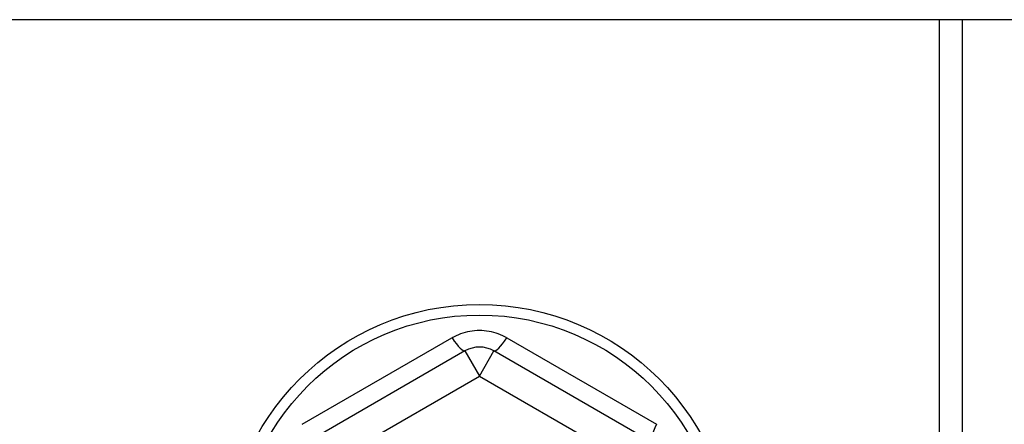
# Model space of a CAD drawing. Header units: inches. Extents: x 40 to 100, y 24.2 to 48.5.
# Tile 44 of 83: x 73.795 to 75.133, y 27.991 to 28.542. Entities that reach past the tile are written whole.
import ezdxf

# ---------------------------------------------------------------- set-up
doc = ezdxf.new("R2010")
doc.units = ezdxf.units.IN
doc.header["$MEASUREMENT"] = 0
doc.layers.add('Visible Edges(ANSI)', color=7, linetype='Continuous', lineweight=25)
doc.layers.add('Visible Tangent Edges(ANSI)', color=7, linetype='Continuous', lineweight=25)

msp = doc.modelspace()

# ---------------------------------------------------------------- linework, layer by layer
at = {"layer": 'Visible Edges(ANSI)'}
for p, q in [((98.5449, 28.5417), (53.5449, 28.5417)), ((75.0449, 28.5417), (75.0449, 27.8112)), ((74.4002, 28.0911), (74.1856, 27.9672)), ((74.6541, 27.9672), (74.4395, 28.0911))]:
    msp.add_line(p, q, dxfattribs=at)
msp.add_circle((74.4199, 27.8092), 0.3452, dxfattribs=at)
msp.add_arc((74.4199, 28.057), 0.0394, 60, 120, dxfattribs=at)
at = {"layer": 'Visible Tangent Edges(ANSI)'}
for p, q in [((75.0764, 27.8192), (75.0764, 28.5417)), ((74.179, 27.9914), (74.3825, 28.1088)), ((74.4572, 28.1088), (74.6607, 27.9914)), ((74.4002, 28.0911), (74.4199, 28.057)), ((74.4199, 28.057), (74.4395, 28.0911)), ((74.2053, 27.9331), (74.4199, 28.057)), ((74.4199, 28.057), (74.6344, 27.9331))]:
    msp.add_line(p, q, dxfattribs=at)
at = {"layer": 'Visible Tangent Edges(ANSI)', "flags": 128}
msp.add_lwpolyline([(74.4572, 28.1088), (74.4544, 28.1104), (74.4515, 28.1118), (74.4485, 28.1131), (74.4455, 28.1143), (74.4424, 28.1154), (74.4392, 28.1163), (74.4361, 28.1171), (74.4329, 28.1177), (74.4296, 28.1182), (74.4264, 28.1186), (74.4231, 28.1188), (74.4198, 28.1189), (74.4166, 28.1188), (74.4133, 28.1186), (74.41, 28.1182), (74.4068, 28.1177), (74.4036, 28.1171), (74.4004, 28.1163), (74.3973, 28.1154), (74.3942, 28.1143), (74.3912, 28.1131), (74.3882, 28.1118), (74.3853, 28.1104), (74.3825, 28.1088)], dxfattribs=at)
at = {"layer": 'Visible Tangent Edges(ANSI)'}
msp.add_circle((74.4199, 27.8092), 0.3308, dxfattribs=at)
for centre, major_axis, start_param, end_param in [((74.3805, 28.1252), (0.0197, -0.0341), 5.107073, 6.283185), ((74.4592, 28.1252), (-0.0197, -0.0341), 0, 1.176113), ((74.6738, 28.0013), (-0.0197, -0.0341), 5.107073, 6.283185)]:
    msp.add_ellipse(centre, major_axis=major_axis, ratio=0.175929, start_param=start_param, end_param=end_param, dxfattribs=at)

doc.saveas('drawing.dxf')
